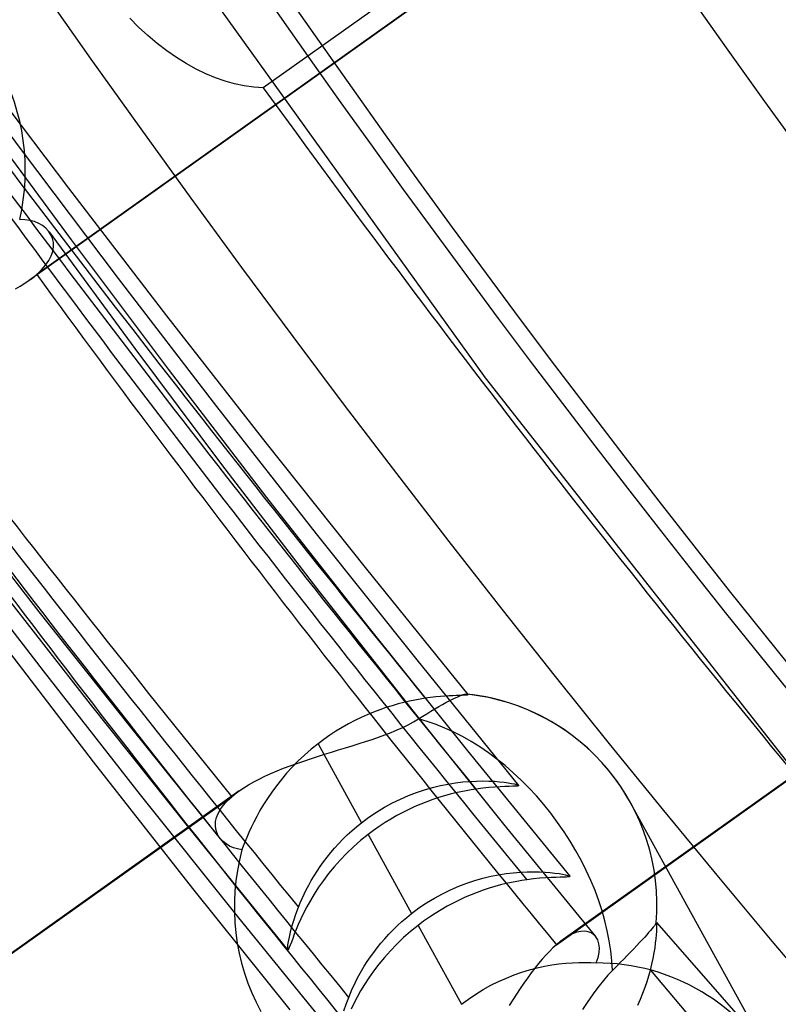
# Model space of a CAD drawing. Header units: millimetres. Extents: x -192 to 186, y -241 to 236.
# Tile 37 of 87: x -28.44 to -24.35, y -20.02 to -14.72. Entities that reach past the tile are written whole.
import ezdxf

# ---------------------------------------------------------------- set-up
doc = ezdxf.new("R2010")
doc.units = ezdxf.units.MM
doc.layers.add('MAIN-1', color=7, linetype='Continuous')
doc.layers.add('MAIN-2', color=7, linetype='Continuous')

msp = doc.modelspace()

# ---------------------------------------------------------------- linework, layer by layer
at = {"layer": 'MAIN-1'}
for centre, major_axis, start_param, end_param in [((-0.5, -0.433), (106.0539, -122.4605), 0.713724, 3.466968), ((-40.5, -35.074), (-100.4893, 116.0351), -3.141592, -0.857072), ((-40.5, -35.074), (99.8347, -115.2792), 0, 2.284521), ((-27.75, -24.0322), (-24.9587, 28.8198), -2.427868, -0.857072), ((-28, -24.2487), (22.4628, -25.9378), 0.713724, 3.141578), ((-28, -24.2487), (-24.6313, 28.4418), 2.699218, 5.426113), ((-34.5, -29.8779), (-22.4628, 25.9378), -2.427868, -0.857072), ((-35, -30.3109), (-21.8082, 25.1819), 2.284521, 5.426113)]:
    msp.add_ellipse(centre, major_axis=major_axis, ratio=0.75, start_param=start_param, end_param=end_param, dxfattribs=at)
at = {"layer": 'MAIN-2'}
for p, q in [((-24.6481, -13.4611), (-28.3911, -16.1236)), ((-24.6128, -13.4332), (-28.3516, -16.0927)), ((-24.8285, -13.4494), (-27.1301, -15.0866)), ((-27.5358, -14.42), (-25.9349, -16.6488)), ((-28.9526, -14.7229), (-28.4355, -15.421)), ((-27.8021, -14.7597), (-27.8496, -14.7115)), ((-27.753, -14.8054), (-27.8021, -14.7597)), ((-27.7024, -14.8483), (-27.753, -14.8054)), ((-27.6506, -14.8879), (-27.7024, -14.8483)), ((-27.5981, -14.9241), (-27.6506, -14.8879)), ((-28.7047, -14.9346), (-28.1808, -15.6269)), ((-27.5452, -14.9568), (-27.5981, -14.9241)), ((-27.4922, -14.9859), (-27.5452, -14.9568)), ((-27.4395, -15.0113), (-27.4922, -14.9859)), ((-27.3876, -15.0329), (-27.4395, -15.0113)), ((-27.3364, -15.0506), (-27.3876, -15.0329)), ((-27.2849, -15.0649), (-27.3364, -15.0506)), ((-27.2331, -15.0757), (-27.2849, -15.0649)), ((-27.1814, -15.083), (-27.2331, -15.0757)), ((-27.1301, -15.0866), (-27.1814, -15.083)), ((-28.6823, -15.2062), (-28.1663, -15.9068)), ((-28.4355, -15.421), (-27.9119, -16.1149)), ((-28.1808, -15.6269), (-27.6513, -16.3151)), ((-28.4149, -15.7976), (-28.4433, -15.7972)), ((-28.3882, -15.8013), (-28.4149, -15.7976)), ((-28.3635, -15.808), (-28.3882, -15.8013)), ((-28.3407, -15.8174), (-28.3635, -15.808)), ((-28.3202, -15.8294), (-28.3407, -15.8174)), ((-28.3023, -15.8437), (-28.3202, -15.8294)), ((-28.2872, -15.8601), (-28.3023, -15.8437)), ((-28.275, -15.8789), (-28.2872, -15.8601)), ((-28.2846, -15.8636), (-27.823, -16.4918)), ((-28.2665, -15.8993), (-28.275, -15.8789)), ((-28.2618, -15.9211), (-28.2665, -15.8993)), ((-28.1663, -15.9068), (-27.643, -16.6026)), ((-28.2651, -15.968), (-28.2613, -15.9441)), ((-28.2613, -15.9441), (-28.2618, -15.9211)), ((-28.3034, -16.0427), (-28.2861, -16.0176)), ((-28.2861, -16.0176), (-28.2733, -15.9926)), ((-28.2733, -15.9926), (-28.2651, -15.968)), ((-28.3516, -16.0927), (-28.3253, -16.0678)), ((-28.3253, -16.0678), (-28.3034, -16.0427)), ((-28.415, -16.1398), (-28.3915, -16.1239)), ((-28.3915, -16.1239), (-28.3844, -16.1188)), ((-28.3844, -16.1188), (-28.3775, -16.1136)), ((-28.3775, -16.1136), (-28.3708, -16.1084)), ((-28.3708, -16.1084), (-28.3642, -16.1032)), ((-28.3642, -16.1032), (-28.3578, -16.098)), ((-28.3578, -16.098), (-28.3516, -16.0927)), ((-27.9119, -16.1149), (-27.3819, -16.8043)), ((-28.4667, -16.1705), (-28.4401, -16.1553)), ((-28.4401, -16.1553), (-28.415, -16.1398)), ((-27.6513, -16.3151), (-27.1159, -16.9992)), ((-27.823, -16.4918), (-27.3548, -17.1157)), ((-27.643, -16.6026), (-27.1125, -17.2934)), ((-25.9349, -16.6488), (-24.2325, -18.8141)), ((-27.3819, -16.8043), (-26.8455, -17.4891)), ((-27.1159, -16.9992), (-26.5748, -17.6793)), ((-21.7716, -17.0126), (-25.5146, -19.6751)), ((-25.55, -19.7031), (-21.8112, -17.0436)), ((-27.3548, -17.1157), (-26.843, -17.7821)), ((-28.8559, -17.2499), (-28.3395, -17.9104)), ((-27.1125, -17.2934), (-26.5748, -17.9791)), ((-26.8455, -17.4891), (-26.3028, -18.1693)), ((-28.834, -17.5558), (-28.3174, -18.2282)), ((-26.5748, -17.6793), (-26.0281, -18.3551)), ((-28.5867, -17.7391), (-28.0632, -18.4078)), ((-26.843, -17.7821), (-26.3242, -18.4438)), ((-28.3395, -17.9104), (-27.8529, -18.523)), ((-26.5748, -17.9791), (-26.0302, -18.6596)), ((-28.576, -18.0291), (-28.0479, -18.7172)), ((-26.3028, -18.1693), (-25.754, -18.8448)), ((-28.3174, -18.2282), (-27.7941, -18.8959)), ((-26.0386, -18.3528), (-26.0335, -18.3528)), ((-26.0335, -18.3528), (-26.0327, -18.3529)), ((-26.3729, -18.3983), (-26.4042, -18.4064)), ((-26.3424, -18.3913), (-26.3729, -18.3983)), ((-26.3128, -18.3852), (-26.3424, -18.3913)), ((-26.2843, -18.3801), (-26.3128, -18.3852)), ((-26.2569, -18.3757), (-26.2843, -18.3801)), ((-26.2282, -18.3718), (-26.2569, -18.3757)), ((-26.201, -18.3687), (-26.2282, -18.3718)), ((-26.1753, -18.3663), (-26.201, -18.3687)), ((-26.1511, -18.3645), (-26.1753, -18.3663)), ((-26.1642, -18.409), (-26.1457, -18.3988)), ((-26.1285, -18.3631), (-26.1511, -18.3645)), ((-26.1457, -18.3988), (-26.1287, -18.3897)), ((-26.1287, -18.3897), (-26.1132, -18.3818)), ((-26.1078, -18.3621), (-26.1285, -18.3631)), ((-26.1132, -18.3818), (-26.0993, -18.3749)), ((-26.089, -18.3614), (-26.1078, -18.3621)), ((-26.0993, -18.3749), (-26.0861, -18.3688)), ((-26.0724, -18.3608), (-26.089, -18.3614)), ((-26.0861, -18.3688), (-26.0739, -18.3635)), ((-26.0739, -18.3635), (-26.0629, -18.3592)), ((-26.0581, -18.3603), (-26.0724, -18.3608)), ((-26.0629, -18.3592), (-26.0533, -18.356)), ((-26.0464, -18.3597), (-26.0581, -18.3603)), ((-26.0533, -18.356), (-26.0452, -18.3539)), ((-26.0375, -18.3589), (-26.0464, -18.3597)), ((-26.0452, -18.3539), (-26.0386, -18.3528)), ((-26.0314, -18.358), (-26.0375, -18.3589)), ((-26.0327, -18.3529), (-26.0319, -18.3531)), ((-26.0319, -18.3531), (-26.0312, -18.3533)), ((-26.0282, -18.3567), (-26.0314, -18.358)), ((-26.0312, -18.3533), (-26.0305, -18.3535)), ((-26.0305, -18.3535), (-26.0298, -18.3538)), ((-26.0298, -18.3538), (-26.0293, -18.3541)), ((-26.0293, -18.3541), (-26.029, -18.3543)), ((-26.029, -18.3543), (-26.0288, -18.3545)), ((-26.0288, -18.3545), (-26.0286, -18.3546)), ((-26.0286, -18.3546), (-26.0284, -18.3548)), ((-26.0284, -18.3548), (-26.0282, -18.3549)), ((-26.0282, -18.3549), (-26.0281, -18.3551)), ((-26.0281, -18.3551), (-26.0282, -18.3567)), ((-28.0632, -18.4078), (-27.5336, -19.0723)), ((-26.536, -18.4504), (-26.5697, -18.4644)), ((-26.5024, -18.4376), (-26.536, -18.4504)), ((-26.4692, -18.426), (-26.5024, -18.4376)), ((-26.4364, -18.4156), (-26.4692, -18.426)), ((-26.4042, -18.4064), (-26.4364, -18.4156)), ((-26.3242, -18.4438), (-25.8352, -19.0534)), ((-26.271, -18.4725), (-26.2488, -18.4588)), ((-26.2488, -18.4588), (-26.2266, -18.4454)), ((-26.2266, -18.4454), (-26.2049, -18.4325)), ((-26.2049, -18.4325), (-26.184, -18.4203)), ((-26.184, -18.4203), (-26.1642, -18.409)), ((-26.6375, -18.4961), (-26.6714, -18.5139)), ((-26.6036, -18.4796), (-26.6375, -18.4961)), ((-26.5697, -18.4644), (-26.6036, -18.4796)), ((-26.3486, -18.5179), (-26.3205, -18.5027)), ((-26.3205, -18.5027), (-26.2944, -18.4871)), ((-26.2944, -18.4871), (-26.271, -18.4725)), ((-27.8529, -18.523), (-27.3619, -19.1322)), ((-26.7385, -18.5534), (-26.7713, -18.5748)), ((-26.7052, -18.5331), (-26.7385, -18.5534)), ((-26.6714, -18.5139), (-26.7052, -18.5331)), ((-26.4745, -18.5725), (-26.4414, -18.5597)), ((-26.4414, -18.5597), (-26.4092, -18.5463)), ((-26.4092, -18.5463), (-26.3783, -18.5324)), ((-26.3783, -18.5324), (-26.3486, -18.5179)), ((-26.8033, -18.5972), (-26.8347, -18.6207)), ((-26.7713, -18.5748), (-26.8033, -18.5972)), ((-26.6143, -18.6201), (-26.5786, -18.6086)), ((-26.5786, -18.6086), (-26.5433, -18.5969)), ((-26.5433, -18.5969), (-26.5085, -18.5849)), ((-26.5085, -18.5849), (-26.4745, -18.5725)), ((-26.8717, -18.6504), (-26.9074, -18.6814)), ((-26.8347, -18.6207), (-26.8717, -18.6504)), ((-26.8347, -18.6207), (-26.6006, -19.0458)), ((-26.8001, -18.6774), (-26.7624, -18.6657)), ((-26.7624, -18.6657), (-26.7249, -18.6542)), ((-26.7249, -18.6542), (-26.6876, -18.6428)), ((-26.6876, -18.6428), (-26.6507, -18.6315)), ((-26.6507, -18.6315), (-26.6143, -18.6201)), ((-26.0302, -18.6596), (-25.4786, -19.3348)), ((-28.0479, -18.7172), (-27.5123, -19.3999)), ((-26.9415, -18.7135), (-26.9738, -18.7462)), ((-26.9493, -18.7265), (-26.9125, -18.7138)), ((-26.9074, -18.6814), (-26.9415, -18.7135)), ((-26.9125, -18.7138), (-26.8752, -18.7013)), ((-26.8752, -18.7013), (-26.8377, -18.6892)), ((-26.8377, -18.6892), (-26.8001, -18.6774)), ((-27.0888, -18.781), (-27.0553, -18.7668)), ((-27.0553, -18.7668), (-27.0208, -18.753)), ((-27.0208, -18.753), (-26.9855, -18.7396)), ((-26.9738, -18.7462), (-27.0043, -18.7795)), ((-26.9855, -18.7396), (-26.9493, -18.7265)), ((-27.2098, -18.8422), (-27.1819, -18.8263)), ((-27.1819, -18.8263), (-27.1523, -18.8108)), ((-27.1523, -18.8108), (-27.1212, -18.7957)), ((-27.1212, -18.7957), (-27.0888, -18.781)), ((-27.033, -18.8132), (-27.0598, -18.8471)), ((-27.0043, -18.7795), (-27.033, -18.8132)), ((-26.0939, -18.8313), (-26.0548, -18.8265)), ((-26.0548, -18.8265), (-26.0171, -18.8232)), ((-26.0171, -18.8232), (-25.9811, -18.8214)), ((-25.9811, -18.8214), (-25.9468, -18.8209)), ((-25.9468, -18.8209), (-25.9146, -18.8214)), ((-25.9146, -18.8214), (-25.8846, -18.8228)), ((-25.8846, -18.8228), (-25.857, -18.825)), ((-25.857, -18.825), (-25.8322, -18.8277)), ((-25.8322, -18.8277), (-25.8104, -18.8307)), ((-27.2607, -18.875), (-33.6173, -23.3967)), ((-27.2744, -18.8851), (-27.2674, -18.88)), ((-27.2674, -18.88), (-27.2603, -18.8748)), ((-27.2603, -18.8748), (-27.236, -18.8583)), ((-27.236, -18.8583), (-27.2098, -18.8422)), ((-27.0847, -18.881), (-27.1078, -18.9147)), ((-27.0598, -18.8471), (-27.0847, -18.881)), ((-26.3473, -18.8995), (-26.3038, -18.883)), ((-26.3038, -18.883), (-26.2606, -18.8685)), ((-26.2606, -18.8685), (-26.2178, -18.8563)), ((-26.2178, -18.8563), (-26.1756, -18.846)), ((-26.1756, -18.846), (-26.1342, -18.8377)), ((-26.1342, -18.8377), (-26.0939, -18.8313)), ((-26.0653, -18.8789), (-26.0942, -18.8854)), ((-26.0372, -18.8734), (-26.0653, -18.8789)), ((-26.0101, -18.8686), (-26.0372, -18.8734)), ((-25.984, -18.8645), (-26.0101, -18.8686)), ((-25.9478, -18.8599), (-25.984, -18.8645)), ((-25.914, -18.8564), (-25.9478, -18.8599)), ((-25.8825, -18.854), (-25.914, -18.8564)), ((-25.8536, -18.8523), (-25.8825, -18.854)), ((-25.8276, -18.8512), (-25.8536, -18.8523)), ((-25.8049, -18.8505), (-25.8276, -18.8512)), ((-25.8104, -18.8307), (-25.7917, -18.8339)), ((-25.7859, -18.8499), (-25.8049, -18.8505)), ((-25.7917, -18.8339), (-25.7766, -18.837)), ((-25.771, -18.8492), (-25.7859, -18.8499)), ((-25.7766, -18.837), (-25.7651, -18.84)), ((-25.7605, -18.8483), (-25.771, -18.8492)), ((-25.7651, -18.84), (-25.7575, -18.8426)), ((-25.7547, -18.8469), (-25.7605, -18.8483)), ((-25.7575, -18.8426), (-25.7539, -18.8449)), ((-25.7539, -18.8449), (-25.7547, -18.8469)), ((-33.6527, -23.4247), (-27.3002, -18.906)), ((-27.7941, -18.8959), (-27.2642, -19.5589)), ((-27.3446, -18.9512), (-27.3243, -18.9286)), ((-27.3243, -18.9286), (-27.3002, -18.906)), ((-27.3002, -18.906), (-27.294, -18.9007)), ((-27.294, -18.9007), (-27.2877, -18.8955)), ((-27.2877, -18.8955), (-27.2811, -18.8903)), ((-27.2811, -18.8903), (-27.2744, -18.8851)), ((-27.1078, -18.9147), (-27.1289, -18.9478)), ((-26.4344, -18.9396), (-26.3909, -18.9184)), ((-26.3909, -18.9184), (-26.3473, -18.8995)), ((-26.2489, -18.9328), (-26.281, -18.9455)), ((-26.217, -18.9212), (-26.2489, -18.9328)), ((-26.1855, -18.9106), (-26.217, -18.9212)), ((-26.1543, -18.9012), (-26.1855, -18.9106)), ((-26.1239, -18.8928), (-26.1543, -18.9012)), ((-26.0942, -18.8854), (-26.1239, -18.8928)), ((-27.3736, -18.9963), (-27.361, -18.9739)), ((-27.361, -18.9739), (-27.3446, -18.9512)), ((-27.1482, -18.9803), (-27.1657, -19.0119)), ((-27.1289, -18.9478), (-27.1482, -18.9803)), ((-26.5607, -19.0163), (-26.5196, -18.9887)), ((-26.5196, -18.9887), (-26.4775, -18.9631)), ((-26.4775, -18.9631), (-26.4344, -18.9396)), ((-26.3456, -18.9742), (-26.3779, -18.9904)), ((-26.3132, -18.9593), (-26.3456, -18.9742)), ((-26.281, -18.9455), (-26.3132, -18.9593)), ((-24.3545, -20.3842), (-25.1506, -18.9386)), ((-27.3886, -19.0605), (-27.3873, -19.0398)), ((-27.3873, -19.0398), (-27.3823, -19.0183)), ((-27.3823, -19.0183), (-27.3736, -18.9963)), ((-27.1657, -19.0119), (-27.1815, -19.0424)), ((-26.6006, -19.0458), (-26.5607, -19.0163)), ((-26.4423, -19.0261), (-26.4739, -19.0456)), ((-26.4101, -19.0076), (-26.4423, -19.0261)), ((-26.3779, -18.9904), (-26.4101, -19.0076)), ((-27.5336, -19.0723), (-26.9982, -19.7325)), ((-27.3865, -19.0803), (-27.3886, -19.0605)), ((-27.3812, -19.099), (-27.3865, -19.0803)), ((-27.1957, -19.0717), (-27.2083, -19.0996)), ((-27.1815, -19.0424), (-27.1957, -19.0717)), ((-26.6773, -19.1115), (-26.6525, -19.0889)), ((-26.6525, -19.0889), (-26.6269, -19.0669)), ((-26.6269, -19.0669), (-26.6006, -19.0458)), ((-26.5355, -19.0875), (-26.5653, -19.1098)), ((-26.505, -19.0661), (-26.5355, -19.0875)), ((-26.4739, -19.0456), (-26.505, -19.0661)), ((-25.8352, -19.0534), (-25.34, -19.6582)), ((-27.3727, -19.1166), (-27.3812, -19.099)), ((-27.3614, -19.1328), (-27.3727, -19.1166)), ((-27.3474, -19.1475), (-27.3614, -19.1328)), ((-27.3309, -19.1605), (-27.3474, -19.1475)), ((-27.2195, -19.1259), (-27.2293, -19.1502)), ((-27.2083, -19.0996), (-27.2195, -19.1259)), ((-26.7239, -19.1583), (-26.7011, -19.1347)), ((-26.7011, -19.1347), (-26.6773, -19.1115)), ((-26.6055, -19.1423), (-26.6442, -19.1763)), ((-26.5653, -19.1098), (-26.6055, -19.1423)), ((-26.5653, -19.1098), (-26.3312, -19.535)), ((-27.3122, -19.1716), (-27.3309, -19.1605)), ((-27.2916, -19.1807), (-27.3122, -19.1716)), ((-27.2692, -19.1876), (-27.2916, -19.1807)), ((-27.2452, -19.1922), (-27.2692, -19.1876)), ((-27.2379, -19.1724), (-27.2452, -19.1922)), ((-27.2293, -19.1502), (-27.2379, -19.1724)), ((-26.7668, -19.2068), (-26.7458, -19.1824)), ((-26.7458, -19.1824), (-26.7239, -19.1583)), ((-26.6442, -19.1763), (-26.681, -19.2114)), ((-26.8057, -19.2565), (-26.7867, -19.2315)), ((-26.7867, -19.2315), (-26.7668, -19.2068)), ((-26.7156, -19.2472), (-26.7479, -19.2836)), ((-26.681, -19.2114), (-26.7156, -19.2472)), ((-26.8566, -19.3322), (-26.8407, -19.307)), ((-26.8407, -19.307), (-26.8237, -19.2817)), ((-26.8237, -19.2817), (-26.8057, -19.2565)), ((-26.7479, -19.2836), (-26.7781, -19.3204)), ((-26.8855, -19.3821), (-26.8715, -19.3572)), ((-26.8715, -19.3572), (-26.8566, -19.3322)), ((-26.8061, -19.3573), (-26.8318, -19.3939)), ((-26.7781, -19.3204), (-26.8061, -19.3573)), ((-26.0331, -19.3716), (-25.9897, -19.3572)), ((-25.9897, -19.3572), (-25.9466, -19.3449)), ((-25.9466, -19.3449), (-25.9042, -19.3347)), ((-25.9042, -19.3347), (-25.8626, -19.3264)), ((-25.8626, -19.3264), (-25.822, -19.32)), ((-25.822, -19.32), (-25.7826, -19.3153)), ((-25.7826, -19.3153), (-25.7447, -19.3121)), ((-25.7365, -19.3573), (-25.7638, -19.362)), ((-25.7447, -19.3121), (-25.7084, -19.3103)), ((-25.7101, -19.3533), (-25.7365, -19.3573)), ((-25.6736, -19.3488), (-25.7101, -19.3533)), ((-25.7084, -19.3103), (-25.6739, -19.3099)), ((-25.6739, -19.3099), (-25.6414, -19.3105)), ((-25.6395, -19.3455), (-25.6736, -19.3488)), ((-25.6414, -19.3105), (-25.6111, -19.312)), ((-25.6078, -19.3432), (-25.6395, -19.3455)), ((-25.6111, -19.312), (-25.5833, -19.3143)), ((-25.5786, -19.3416), (-25.6078, -19.3432)), ((-25.5833, -19.3143), (-25.5583, -19.3171)), ((-25.5524, -19.3407), (-25.5786, -19.3416)), ((-25.5583, -19.3171), (-25.5362, -19.3202)), ((-25.5296, -19.3401), (-25.5524, -19.3407)), ((-25.5362, -19.3202), (-25.5173, -19.3235)), ((-25.5104, -19.3396), (-25.5296, -19.3401)), ((-25.5173, -19.3235), (-25.5019, -19.3267)), ((-25.4955, -19.339), (-25.5104, -19.3396)), ((-25.5019, -19.3267), (-25.4902, -19.3297)), ((-25.485, -19.3381), (-25.4955, -19.339)), ((-25.4902, -19.3297), (-25.4824, -19.3324)), ((-25.4793, -19.3367), (-25.485, -19.3381)), ((-25.4824, -19.3324), (-25.4786, -19.3348)), ((-25.4786, -19.3348), (-25.4793, -19.3367)), ((-27.5123, -19.3999), (-26.9878, -20.0533)), ((-26.9104, -19.4311), (-26.8984, -19.4068)), ((-26.8984, -19.4068), (-26.8855, -19.3821)), ((-26.8318, -19.3939), (-26.8553, -19.4301)), ((-26.1643, -19.4284), (-26.1206, -19.4072)), ((-26.1206, -19.4072), (-26.0768, -19.3883)), ((-26.0768, -19.3883), (-26.0331, -19.3716)), ((-25.9452, -19.4096), (-25.9774, -19.4213)), ((-25.9134, -19.3991), (-25.9452, -19.4096)), ((-25.882, -19.3897), (-25.9134, -19.3991)), ((-25.8513, -19.3813), (-25.882, -19.3897)), ((-25.8213, -19.3739), (-25.8513, -19.3813)), ((-25.7921, -19.3675), (-25.8213, -19.3739)), ((-25.7638, -19.362), (-25.7921, -19.3675)), ((-26.9318, -19.4784), (-26.9216, -19.455)), ((-26.9216, -19.455), (-26.9104, -19.4311)), ((-26.8765, -19.4654), (-26.8957, -19.4997)), ((-26.8553, -19.4301), (-26.8765, -19.4654)), ((-26.2499, -19.4777), (-26.2076, -19.452)), ((-26.2076, -19.452), (-26.1643, -19.4284)), ((-26.0747, -19.4628), (-26.1073, -19.479)), ((-26.0422, -19.4478), (-26.0747, -19.4628)), ((-26.0097, -19.434), (-26.0422, -19.4478)), ((-25.9774, -19.4213), (-26.0097, -19.434)), ((-26.9549, -19.5383), (-26.9411, -19.5013)), ((-26.9411, -19.5013), (-26.9318, -19.4784)), ((-26.8957, -19.4997), (-26.9128, -19.5328)), ((-26.3312, -19.535), (-26.2912, -19.5054)), ((-26.2912, -19.5054), (-26.2499, -19.4777)), ((-26.1722, -19.5149), (-26.204, -19.5345)), ((-26.1398, -19.4964), (-26.1722, -19.5149)), ((-26.1073, -19.479), (-26.1398, -19.4964)), ((-27.2642, -19.5589), (-26.7277, -20.217)), ((-26.9665, -19.5734), (-26.9549, -19.5383)), ((-26.928, -19.5643), (-26.9414, -19.5941)), ((-26.9128, -19.5328), (-26.928, -19.5643)), ((-26.3828, -19.5779), (-26.3573, -19.556)), ((-26.3573, -19.556), (-26.3312, -19.535)), ((-26.2353, -19.5551), (-26.2659, -19.5766)), ((-26.204, -19.5345), (-26.2353, -19.5551)), ((-26.9838, -19.6358), (-26.9761, -19.606)), ((-26.9761, -19.606), (-26.9665, -19.5734)), ((-26.9531, -19.6218), (-26.9632, -19.6472)), ((-26.9414, -19.5941), (-26.9531, -19.6218)), ((-26.4538, -19.6468), (-26.4311, -19.6234)), ((-26.4311, -19.6234), (-26.4074, -19.6003)), ((-26.4074, -19.6003), (-26.3828, -19.5779)), ((-26.2959, -19.5991), (-26.336, -19.6313)), ((-26.2659, -19.5766), (-26.2959, -19.5991)), ((-26.2959, -19.5991), (-26.0618, -20.0243)), ((-25.0356, -19.6174), (-25.0439, -19.6274)), ((-25.0285, -19.6085), (-25.0356, -19.6174)), ((-25.0226, -19.6007), (-25.0285, -19.6085)), ((-25.0181, -19.5943), (-25.0226, -19.6007)), ((-25.0149, -19.5891), (-25.0181, -19.5943)), ((-25.013, -19.5852), (-25.0149, -19.5891)), ((-25.0127, -19.5843), (-25.013, -19.5852)), ((-25.0123, -19.5836), (-25.0127, -19.5843)), ((-25.012, -19.5831), (-25.0123, -19.5836)), ((-25.0117, -19.5829), (-25.012, -19.5831)), ((-25.0114, -19.5829), (-25.0117, -19.5829)), ((-25.0111, -19.5831), (-25.0114, -19.5829)), ((-25.0102, -19.5861), (-25.0111, -19.5831)), ((-25.0111, -19.5831), (-22.1557, -22.8434)), ((-25.0096, -19.5926), (-25.0102, -19.5861)), ((-25.01, -19.6312), (-25.0094, -19.6154)), ((-25.0093, -19.6024), (-25.0096, -19.5926)), ((-25.0094, -19.6154), (-25.0093, -19.6024)), ((-26.9942, -19.6853), (-26.9898, -19.6624)), ((-26.9898, -19.6624), (-26.9838, -19.6358)), ((-26.9718, -19.6699), (-26.9791, -19.6896)), ((-26.9632, -19.6472), (-26.9718, -19.6699)), ((-26.4964, -19.6949), (-26.4756, -19.6707)), ((-26.4756, -19.6707), (-26.4538, -19.6468)), ((-26.3746, -19.6652), (-26.4111, -19.7001)), ((-26.336, -19.6313), (-26.3746, -19.6652)), ((-25.5144, -19.6749), (-25.5202, -19.6791)), ((-25.4883, -19.6581), (-25.5144, -19.6749)), ((-25.4635, -19.6453), (-25.4883, -19.6581)), ((-25.4401, -19.6364), (-25.4635, -19.6453)), ((-25.4182, -19.6316), (-25.4401, -19.6364)), ((-25.398, -19.6305), (-25.4182, -19.6316)), ((-25.3798, -19.6331), (-25.398, -19.6305)), ((-25.3636, -19.6392), (-25.3798, -19.6331)), ((-25.3497, -19.6484), (-25.3636, -19.6392)), ((-25.3381, -19.6605), (-25.3497, -19.6484)), ((-25.328, -19.6776), (-25.3381, -19.6605)), ((-25.3213, -19.6979), (-25.328, -19.6776)), ((-25.0876, -19.6763), (-25.1018, -19.6916)), ((-25.0747, -19.6623), (-25.0876, -19.6763)), ((-25.0633, -19.6496), (-25.0747, -19.6623)), ((-25.0532, -19.6382), (-25.0633, -19.6496)), ((-25.0439, -19.6274), (-25.0532, -19.6382)), ((-25.0155, -19.6945), (-25.0129, -19.671)), ((-25.0129, -19.671), (-25.0111, -19.6498)), ((-25.0111, -19.6498), (-25.01, -19.6312)), ((-26.999, -19.7279), (-26.9987, -19.7184)), ((-26.9982, -19.7325), (-26.999, -19.7279)), ((-26.9987, -19.7184), (-26.9971, -19.7041)), ((-26.9971, -19.7041), (-26.9942, -19.6853)), ((-26.9937, -19.7273), (-26.9964, -19.732)), ((-26.99, -19.7186), (-26.9937, -19.7273)), ((-26.9851, -19.7059), (-26.99, -19.7186)), ((-26.9791, -19.6896), (-26.9851, -19.7059)), ((-26.5352, -19.7443), (-26.5163, -19.7195)), ((-26.5163, -19.7195), (-26.4964, -19.6949)), ((-26.4111, -19.7001), (-26.4455, -19.7357)), ((-25.5689, -19.7202), (-25.5881, -19.7389)), ((-25.55, -19.7031), (-25.5689, -19.7202)), ((-25.544, -19.6979), (-25.55, -19.7031)), ((-25.538, -19.6929), (-25.544, -19.6979)), ((-25.532, -19.6881), (-25.538, -19.6929)), ((-25.5261, -19.6835), (-25.532, -19.6881)), ((-25.5202, -19.6791), (-25.5261, -19.6835)), ((-25.3185, -19.7208), (-25.3213, -19.6979)), ((-25.3197, -19.746), (-25.3185, -19.7208)), ((-25.1338, -19.7254), (-25.1511, -19.7434)), ((-25.1172, -19.708), (-25.1338, -19.7254)), ((-25.1018, -19.6916), (-25.1172, -19.708)), ((-25.0233, -19.7478), (-25.0189, -19.7202)), ((-25.0189, -19.7202), (-25.0155, -19.6945)), ((-26.9964, -19.732), (-26.9982, -19.7325)), ((-26.57, -19.7943), (-26.5531, -19.7693)), ((-26.5531, -19.7693), (-26.5352, -19.7443)), ((-26.4778, -19.7719), (-26.5079, -19.8084)), ((-26.4455, -19.7357), (-26.4778, -19.7719)), ((-25.627, -19.7811), (-25.6467, -19.8045)), ((-25.6074, -19.7593), (-25.627, -19.7811)), ((-25.5881, -19.7389), (-25.6074, -19.7593)), ((-25.3361, -19.8013), (-25.3255, -19.773)), ((-25.3255, -19.773), (-25.3197, -19.746)), ((-25.1872, -19.7805), (-25.2064, -19.7999)), ((-25.169, -19.7619), (-25.1872, -19.7805)), ((-25.1511, -19.7434), (-25.169, -19.7619)), ((-25.0355, -19.8082), (-25.0288, -19.7772)), ((-25.0288, -19.7772), (-25.0233, -19.7478)), ((-26.6007, -19.8442), (-26.5858, -19.8193)), ((-26.5858, -19.8193), (-26.57, -19.7943)), ((-26.5079, -19.8084), (-26.5358, -19.8451)), ((-25.6954, -19.839), (-25.6546, -19.8284)), ((-25.6665, -19.8293), (-25.6865, -19.8554)), ((-25.6467, -19.8045), (-25.6665, -19.8293)), ((-25.6546, -19.8284), (-25.6144, -19.8195)), ((-25.6144, -19.8195), (-25.575, -19.8124)), ((-25.575, -19.8124), (-25.5366, -19.807)), ((-25.5366, -19.807), (-25.4993, -19.803)), ((-25.4993, -19.803), (-25.4633, -19.8004)), ((-25.4633, -19.8004), (-25.4289, -19.7991)), ((-25.4289, -19.7991), (-25.3961, -19.7989)), ((-25.3961, -19.7989), (-25.3651, -19.7997)), ((-25.3651, -19.7997), (-25.3361, -19.8013)), ((-25.227, -19.8207), (-25.2488, -19.8425)), ((-25.2064, -19.7999), (-25.227, -19.8207)), ((-25.0435, -19.8405), (-25.0355, -19.8082)), ((-26.6275, -19.8933), (-26.6146, -19.8689)), ((-26.6146, -19.8689), (-26.6007, -19.8442)), ((-26.5614, -19.8815), (-26.5848, -19.9174)), ((-26.5358, -19.8451), (-26.5614, -19.8815)), ((-25.8617, -19.9012), (-25.82, -19.8826)), ((-25.82, -19.8826), (-25.7783, -19.8661)), ((-25.7783, -19.8661), (-25.7367, -19.8516)), ((-25.7367, -19.8516), (-25.6954, -19.839)), ((-25.7064, -19.8826), (-25.7262, -19.9107)), ((-25.6865, -19.8554), (-25.7064, -19.8826)), ((-25.2731, -19.868), (-25.2968, -19.8953)), ((-25.2488, -19.8425), (-25.2731, -19.868)), ((-25.0613, -19.9011), (-25.0518, -19.8704)), ((-25.0518, -19.8704), (-25.0435, -19.8405)), ((-26.6608, -19.9643), (-26.6506, -19.9411)), ((-26.6506, -19.9411), (-26.6395, -19.9174)), ((-26.6395, -19.9174), (-26.6275, -19.8933)), ((-26.5848, -19.9174), (-26.606, -19.9525)), ((-25.9444, -19.9448), (-25.9033, -19.922)), ((-25.9033, -19.922), (-25.8617, -19.9012)), ((-25.746, -19.9398), (-25.7658, -19.9697)), ((-25.7262, -19.9107), (-25.746, -19.9398)), ((-25.3202, -19.9242), (-25.3431, -19.9547)), ((-25.2968, -19.8953), (-25.3202, -19.9242)), ((-25.0841, -19.9645), (-25.0721, -19.9325)), ((-25.0721, -19.9325), (-25.0613, -19.9011)), ((-26.684, -20.0239), (-26.6701, -19.987)), ((-26.6701, -19.987), (-26.6608, -19.9643)), ((-26.6251, -19.9865), (-26.6422, -20.0193)), ((-26.606, -19.9525), (-26.6251, -19.9865)), ((-26.0618, -20.0243), (-26.0237, -19.996)), ((-26.0237, -19.996), (-25.9846, -19.9695)), ((-25.9846, -19.9695), (-25.9444, -19.9448)), ((-25.7658, -19.9697), (-25.7855, -20.0002)), ((-25.3657, -19.9864), (-25.388, -20.0192)), ((-25.3431, -19.9547), (-25.3657, -19.9864)), ((-25.1122, -20.0297), (-25.0975, -19.9969)), ((-25.0975, -19.9969), (-25.0841, -19.9645)), ((-26.6957, -20.0588), (-26.684, -20.0239)), ((-26.6422, -20.0193), (-26.6574, -20.0506)), ((-25.7855, -20.0002), (-25.8052, -20.0314)), ((-25.388, -20.0192), (-25.41, -20.053))]:
    msp.add_line(p, q, dxfattribs=at)
msp.add_arc((-26.1524, -19.4903), 1.1438, 28.8761, 84.0414, dxfattribs=at)
for centre, major_axis, ratio, start_param, end_param in [((0, 0), (-105.3992, 121.7046), 0.75, -2.427868, 0.713724), ((0, 0), (-105.3992, 121.7046), 0.75, 0.713724, 3.855317), ((-0.5, -0.433), (106.0539, -122.4605), 0.75, -2.427868, -0.325375), ((-4.75, -4.1136), (-100.4893, 116.0351), 0.75, 0.713724, 2.284521), ((3.75, 3.2476), (-30.7933, 35.557), 0.75, 0.625751, 2.284521), ((7.4422, 6.4451), (-31.4479, 36.3129), 0.75, 0.713724, 3.141578), ((7.4422, 6.4451), (-35.9405, 41.5005), 0.75, 0.803149, 2.98553), ((4.25, 3.6806), (31.4479, -36.3129), 0.75, -2.427868, -0.857072), ((0, 0), (24.9587, -28.8198), 0.75, -2.427868, -0.000014), ((-28, -24.2487), (-24.6313, 28.4418), 0.75, 0.442431, 2.284521), ((7.9472, 6.8825), (33.4826, -38.6623), 0.75, -1.690098, -1.594842), ((8.2281, 7.1258), (-33.6443, 38.8491), 0.75, 1.454597, 1.543648), ((-27.75, -24.0322), (-24.9587, 28.8198), 0.75, 0.713724, 2.284521), ((21.4281, 18.5573), (52.6129, -60.7521), 0.75, -1.67309, -1.61185), ((17.0281, 14.7468), (47.6211, -54.9882), 0.75, -1.676327, -1.608613), ((-29.5468, -15.5421), (-0.2578, -1.1285), 0.978509, 1.568248, 2.308979), ((7.9472, 6.8825), (35.9405, -41.5005), 0.75, -1.686839, -1.598102), ((21.4281, 18.5573), (-53.6112, 61.9049), 0.75, 1.471186, 1.527059), ((12.6281, 10.9363), (42.6294, -49.2242), 0.75, -1.680329, -1.604611), ((-28, -24.2487), (22.4628, -25.9378), 0.75, -2.427868, -0.000014), ((17.0281, 14.7468), (-48.6195, 56.141), 0.75, 1.466446, 1.531799), ((8.2281, 7.1258), (37.6377, -43.4602), 0.75, -1.682268, -1.602672), ((12.6281, 10.9363), (-43.6278, 50.377), 0.75, 1.462733, 1.535512), ((8.2281, 7.1258), (-38.636, 44.613), 0.75, 1.458067, 1.540178), ((-26.1524, -19.4903), (-1.0019, -0.5517), 0.99885, 2.554661, 4.101565), ((-26.1524, -19.4903), (0.663, -0.932), 0.65974, 1.633869, 2.476227), ((-26.1524, -19.4903), (0.663, -0.932), 0.65974, 0.782895, 1.633869), ((-26.1524, -19.4903), (-0.2578, -1.1285), 0.978509, -1.611697, -0.832612), ((-25.3444, -20.9576), (-0.2578, -1.1285), 0.978509, 2.30911, 3.363591), ((21.4281, 18.5573), (52.6129, -60.7521), 0.75, -1.588177, -0.294527)]:
    msp.add_ellipse(centre, major_axis=major_axis, ratio=ratio, start_param=start_param, end_param=end_param, dxfattribs=at)

doc.saveas('drawing.dxf')
